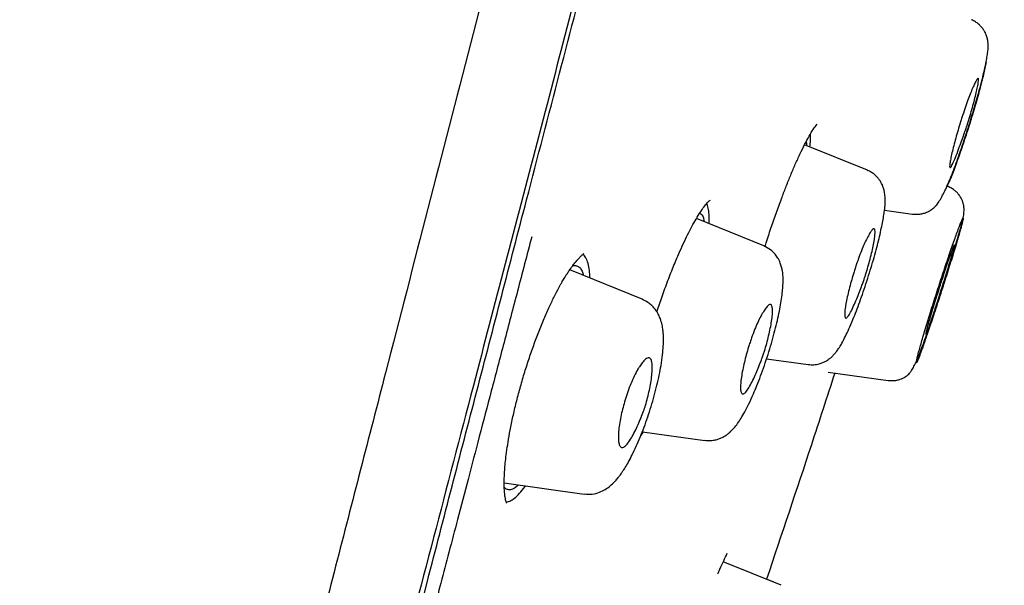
# Model space of a CAD drawing. Header units: millimetres. Extents: x 8 to 1894, y 12 to 2723.
# Tile 113 of 152: x 1458 to 1477, y 1808 to 1819. Entities that reach past the tile are written whole.
import ezdxf

# ---------------------------------------------------------------- set-up
doc = ezdxf.new("R2010")
doc.units = ezdxf.units.MM

msp = doc.modelspace()

# ---------------------------------------------------------------- linework, layer by layer
at = {"color": 7, "linetype": 'Continuous', "lineweight": 30}
for p, q in [((1474.133, 1815.809), (1472.927, 1816.296)), ((1475.683, 1815.497), (1475.666, 1815.504)), ((1474.463, 1815.034), (1475.002, 1814.958)), ((1472.144, 1814.353), (1470.849, 1814.876)), ((1469.808, 1813.327), (1468.414, 1813.89)), ((1472.197, 1812.18), (1472.996, 1812.068)), ((1473.377, 1811.923), (1474.531, 1811.761)), ((1469.81, 1810.779), (1471.013, 1810.61)), ((1467.156, 1809.795), (1468.692, 1809.579)), ((1467.195, 1809.425), (1467.263, 1809.441)), ((1472.479, 1807.828), (1471.363, 1808.278)), ((1472.479, 1807.828), (1472.196, 1807.942))]:
    msp.add_line(p, q, dxfattribs=at)
for points, knots in [([(1487.4, 1899.426), (1487.399, 1899.423), (1487.398, 1899.418), (1487.357, 1899.29), (1487.264, 1898.968), (1487.108, 1898.4), (1486.882, 1897.573), (1486.585, 1896.491), (1486.211, 1895.12), (1485.797, 1893.6), (1485.363, 1891.997), (1484.933, 1890.4), (1484.437, 1888.545), (1483.871, 1886.4), (1483.247, 1883.984), (1482.54, 1881.22), (1481.758, 1878.144), (1480.913, 1874.799), (1480.06, 1871.415), (1479.204, 1868.018), (1478.067, 1863.495), (1476.639, 1857.838), (1474.924, 1851.061), (1473.207, 1844.312), (1471.492, 1837.582), (1469.8, 1831.001), (1468.137, 1824.548), (1466.504, 1818.223), (1465.095, 1812.764), (1463.913, 1808.18), (1462.956, 1804.467), (1462.004, 1800.765), (1461.389, 1798.364), (1461.08, 1797.158)], [0, 0, 0, 0, 0.030104, 0.061035, 0.09217, 0.123409, 0.154679, 0.185995, 0.217455, 0.249147, 0.270468, 0.291994, 0.313775, 0.335843, 0.357877, 0.379688, 0.405541, 0.431088, 0.456365, 0.481427, 0.506312, 0.555772, 0.604988, 0.653967, 0.702726, 0.751547, 0.797345, 0.843352, 0.889543, 0.91688, 0.944369, 0.972053, 1, 1, 1, 1]), ([(1471.685, 1898.901), (1471.142, 1897.841), (1469.961, 1895.539), (1468.183, 1891.973), (1466.342, 1888.204), (1464.537, 1884.416), (1462.767, 1880.609), (1461.036, 1876.787), (1459.463, 1873.222), (1458.041, 1869.917), (1456.762, 1866.88), (1455.509, 1863.831), (1454.282, 1860.774), (1453.081, 1857.705), (1451.905, 1854.625), (1450.94, 1852.025), (1450.172, 1849.915), (1449.592, 1848.295), (1449.097, 1846.893), (1448.689, 1845.721), (1448.368, 1844.794), (1448.057, 1843.886), (1447.609, 1842.565), (1447.026, 1840.822), (1446.318, 1838.655), (1445.547, 1836.24), (1444.719, 1833.574), (1443.841, 1830.654), (1442.99, 1827.725), (1442.115, 1824.601), (1441.227, 1821.281), (1440.539, 1818.624), (1440.179, 1817.131), (1440.102, 1816.815)], [0, 0, 0, 0, 0.04053, 0.088045, 0.135595, 0.183282, 0.230864, 0.278465, 0.326058, 0.363494, 0.400885, 0.438222, 0.475671, 0.512992, 0.550367, 0.587873, 0.607366, 0.626802, 0.646436, 0.657945, 0.669039, 0.679817, 0.690625, 0.716501, 0.742365, 0.768208, 0.802768, 0.837361, 0.871979, 0.90659, 0.947748, 0.988943, 1, 1, 1, 1]), ([(1488.761, 1897.5), (1488.76, 1897.497), (1488.759, 1897.491), (1488.721, 1897.359), (1488.631, 1897.034), (1488.492, 1896.506), (1488.31, 1895.816), (1488.098, 1895.019), (1487.84, 1894.052), (1487.533, 1892.895), (1487.189, 1891.601), (1486.812, 1890.178), (1486.407, 1888.646), (1485.984, 1887.037), (1485.556, 1885.39), (1485.139, 1883.763), (1484.693, 1882.017), (1484.174, 1879.972), (1483.577, 1877.621), (1482.905, 1874.969), (1482.219, 1872.261), (1481.522, 1869.517), (1480.819, 1866.75), (1479.876, 1863.045), (1478.687, 1858.392), (1477.252, 1852.796), (1475.812, 1847.199), (1474.367, 1841.607), (1472.92, 1836.018), (1471.542, 1830.727), (1470.24, 1825.732), (1469.013, 1821.034), (1467.786, 1816.341), (1466.714, 1812.242), (1465.797, 1808.738), (1465.036, 1805.824), (1464.281, 1802.934), (1463.535, 1800.071), (1463.054, 1798.211), (1462.813, 1797.28)], [0, 0, 0, 0, 0.028657, 0.059931, 0.091243, 0.122575, 0.147653, 0.172734, 0.197819, 0.222923, 0.248054, 0.269019, 0.29001, 0.311027, 0.326807, 0.342593, 0.358374, 0.374143, 0.395141, 0.416114, 0.437061, 0.457985, 0.478885, 0.499763, 0.541481, 0.58316, 0.624802, 0.666395, 0.707959, 0.749543, 0.784513, 0.81951, 0.85453, 0.889572, 0.911613, 0.933673, 0.955754, 0.977859, 1, 1, 1, 1]), ([(1462.978, 1797.357), (1463.261, 1798.477), (1463.835, 1800.747), (1464.746, 1804.29), (1465.679, 1807.904), (1466.629, 1811.558), (1467.687, 1815.624), (1468.856, 1820.109), (1470.134, 1825.008), (1471.57, 1830.525), (1473.161, 1836.647), (1474.892, 1843.369), (1476.616, 1850.091), (1478.335, 1856.809), (1479.759, 1862.4), (1480.893, 1866.856), (1481.741, 1870.182), (1482.578, 1873.461), (1483.396, 1876.663), (1484.143, 1879.572), (1484.808, 1882.153), (1485.388, 1884.391), (1485.915, 1886.399), (1486.382, 1888.156), (1486.792, 1889.69), (1487.209, 1891.248), (1487.609, 1892.741), (1487.97, 1894.084), (1488.256, 1895.147), (1488.495, 1896.043), (1488.664, 1896.677), (1488.744, 1896.947), (1488.748, 1896.962), (1488.75, 1896.968)], [0, 0, 0, 0, 0.027138, 0.055003, 0.08282, 0.110676, 0.138617, 0.175382, 0.212333, 0.24942, 0.300022, 0.350603, 0.401162, 0.451703, 0.502314, 0.527759, 0.553282, 0.578767, 0.604175, 0.629695, 0.651006, 0.672223, 0.693523, 0.714853, 0.736105, 0.757346, 0.789248, 0.820987, 0.852367, 0.883608, 0.925248, 0.967075, 1, 1, 1, 1]), ([(1475.002, 1814.962), (1475.034, 1814.959), (1475.093, 1814.954), (1475.176, 1814.965), (1475.242, 1814.984), (1475.292, 1815.005), (1475.324, 1815.022), (1475.343, 1815.033), (1475.351, 1815.038), (1475.361, 1815.045), (1475.382, 1815.059), (1475.413, 1815.084), (1475.456, 1815.129), (1475.507, 1815.198), (1475.565, 1815.294), (1475.624, 1815.409), (1475.684, 1815.541), (1475.745, 1815.689), (1475.808, 1815.853), (1475.873, 1816.031), (1475.939, 1816.221), (1476.005, 1816.417), (1476.068, 1816.614), (1476.129, 1816.808), (1476.185, 1816.996), (1476.237, 1817.175), (1476.289, 1817.36), (1476.338, 1817.547), (1476.383, 1817.732), (1476.415, 1817.884), (1476.437, 1818.006), (1476.45, 1818.104), (1476.456, 1818.18), (1476.454, 1818.246), (1476.447, 1818.3), (1476.437, 1818.347), (1476.425, 1818.385), (1476.41, 1818.425), (1476.388, 1818.469), (1476.359, 1818.516), (1476.32, 1818.566), (1476.27, 1818.614), (1476.207, 1818.661), (1476.157, 1818.684), (1476.131, 1818.697)], [0, 0, 0, 0, 0.017973, 0.033584, 0.046395, 0.056152, 0.063318, 0.066268, 0.0679, 0.069963, 0.07553, 0.092766, 0.118159, 0.151406, 0.187668, 0.224199, 0.261044, 0.298272, 0.33599, 0.374369, 0.412841, 0.450479, 0.487279, 0.523243, 0.558403, 0.592821, 0.626328, 0.669609, 0.712408, 0.755181, 0.787369, 0.819746, 0.852083, 0.879331, 0.900173, 0.908487, 0.917128, 0.924843, 0.934236, 0.945693, 0.956597, 0.969462, 0.98405, 1, 1, 1, 1]), ([(1476.413, 1817.875), (1476.413, 1817.875), (1476.408, 1817.846), (1476.393, 1817.77), (1476.365, 1817.646), (1476.33, 1817.504), (1476.289, 1817.347), (1476.242, 1817.179), (1476.192, 1817.003), (1476.155, 1816.882), (1476.137, 1816.822)], [0, 0, 0, 0, 0.002026, 0.143734, 0.286227, 0.427826, 0.571103, 0.71526, 0.857413, 1, 1, 1, 1]), ([(1475.923, 1816.732), (1475.932, 1816.761), (1475.95, 1816.819), (1475.987, 1816.932), (1476.032, 1817.065), (1476.084, 1817.207), (1476.133, 1817.331), (1476.178, 1817.434), (1476.216, 1817.514), (1476.244, 1817.564), (1476.264, 1817.579), (1476.271, 1817.557), (1476.267, 1817.5), (1476.252, 1817.412), (1476.227, 1817.298), (1476.193, 1817.163), (1476.153, 1817.014), (1476.108, 1816.857), (1476.075, 1816.75), (1476.059, 1816.697), (1476.059, 1816.697), (1476.059, 1816.697), (1476.059, 1816.697), (1476.058, 1816.697), (1476.058, 1816.696), (1476.058, 1816.695), (1476.057, 1816.692), (1476.055, 1816.686), (1476.051, 1816.674), (1476.038, 1816.637), (1476.014, 1816.565), (1475.975, 1816.454), (1475.925, 1816.313), (1475.867, 1816.156), (1475.807, 1816.002), (1475.764, 1815.905), (1475.736, 1815.86), (1475.724, 1815.852), (1475.718, 1815.857), (1475.715, 1815.865), (1475.713, 1815.885), (1475.716, 1815.93), (1475.732, 1816.02), (1475.757, 1816.136), (1475.791, 1816.272), (1475.842, 1816.467), (1475.891, 1816.627), (1475.923, 1816.732)], [0, 0, 0, 0, 0.016284, 0.032256, 0.063798, 0.09444, 0.124432, 0.155574, 0.18672, 0.217832, 0.248887, 0.282158, 0.314774, 0.346894, 0.37843, 0.409348, 0.439863, 0.469678, 0.499128, 0.499143, 0.499154, 0.499174, 0.49921, 0.499275, 0.499395, 0.499618, 0.500048, 0.500914, 0.502774, 0.507095, 0.521696, 0.54311, 0.571059, 0.605777, 0.646983, 0.694864, 0.721393, 0.749517, 0.760996, 0.772325, 0.783535, 0.816798, 0.849144, 0.880864, 0.91171, 0.941902, 1, 1, 1, 1]), ([(1472.166, 1814.336), (1472.176, 1814.367), (1472.216, 1814.498), (1472.292, 1814.725), (1472.392, 1815.012), (1472.487, 1815.271), (1472.577, 1815.506), (1472.663, 1815.718), (1472.751, 1815.925), (1472.841, 1816.122), (1472.93, 1816.304), (1473.016, 1816.464), (1473.098, 1816.6), (1473.144, 1816.658), (1473.168, 1816.688)], [0, 0, 0, 0, 0.028699, 0.118733, 0.207686, 0.298321, 0.371178, 0.448269, 0.529624, 0.615279, 0.705212, 0.799353, 0.897622, 1, 1, 1, 1]), ([(1476.137, 1816.822), (1476.123, 1816.777), (1476.095, 1816.686), (1476.052, 1816.549), (1476.007, 1816.413), (1475.958, 1816.265), (1475.904, 1816.108), (1475.846, 1815.948), (1475.791, 1815.8), (1475.74, 1815.668), (1475.699, 1815.568), (1475.677, 1815.52), (1475.669, 1815.503)], [0, 0, 0, 0, 0.087172, 0.174089, 0.261666, 0.350793, 0.46705, 0.584158, 0.700317, 0.81615, 0.932922, 1, 1, 1, 1]), ([(1473.028, 1816.255), (1473.034, 1816.299), (1473.047, 1816.404), (1473.043, 1816.466), (1473.041, 1816.503)], [0, 0, 0, 0, 0.416787, 1, 1, 1, 1]), ([(1472.957, 1816.351), (1472.957, 1816.35), (1472.962, 1816.335), (1472.962, 1816.308), (1472.962, 1816.282)], [0, 0, 0, 0, 0.069699, 1, 1, 1, 1]), ([(1472.996, 1812.071), (1473.033, 1812.068), (1473.102, 1812.062), (1473.199, 1812.079), (1473.274, 1812.104), (1473.327, 1812.13), (1473.365, 1812.153), (1473.397, 1812.176), (1473.435, 1812.205), (1473.48, 1812.248), (1473.526, 1812.301), (1473.574, 1812.366), (1473.622, 1812.441), (1473.671, 1812.529), (1473.729, 1812.646), (1473.798, 1812.797), (1473.869, 1812.965), (1473.938, 1813.142), (1474.005, 1813.323), (1474.073, 1813.519), (1474.141, 1813.725), (1474.205, 1813.931), (1474.263, 1814.129), (1474.314, 1814.317), (1474.358, 1814.491), (1474.394, 1814.651), (1474.424, 1814.794), (1474.447, 1814.922), (1474.465, 1815.043), (1474.476, 1815.154), (1474.477, 1815.264), (1474.469, 1815.357), (1474.452, 1815.437), (1474.433, 1815.493), (1474.415, 1815.535), (1474.396, 1815.572), (1474.368, 1815.617), (1474.327, 1815.668), (1474.276, 1815.719), (1474.21, 1815.768), (1474.158, 1815.792), (1474.131, 1815.805)], [0, 0, 0, 0, 0.022588, 0.041996, 0.057685, 0.069393, 0.077079, 0.084092, 0.098766, 0.11908, 0.140595, 0.16095, 0.191013, 0.219936, 0.257452, 0.298075, 0.341747, 0.376536, 0.413174, 0.451703, 0.491381, 0.530077, 0.567708, 0.604319, 0.639716, 0.673922, 0.706968, 0.738865, 0.769627, 0.808045, 0.842666, 0.874052, 0.895573, 0.913971, 0.919427, 0.927139, 0.93926, 0.951216, 0.965497, 0.981874, 1, 1, 1, 1]), ([(1474.531, 1811.764), (1474.561, 1811.762), (1474.618, 1811.757), (1474.697, 1811.767), (1474.761, 1811.784), (1474.808, 1811.803), (1474.84, 1811.819), (1474.857, 1811.829), (1474.864, 1811.834), (1474.868, 1811.836), (1474.877, 1811.842), (1474.894, 1811.854), (1474.918, 1811.872), (1474.949, 1811.905), (1474.986, 1811.957), (1475.029, 1812.033), (1475.076, 1812.133), (1475.126, 1812.252), (1475.18, 1812.391), (1475.239, 1812.55), (1475.302, 1812.731), (1475.37, 1812.932), (1475.442, 1813.149), (1475.515, 1813.373), (1475.587, 1813.596), (1475.655, 1813.81), (1475.718, 1814.01), (1475.775, 1814.193), (1475.825, 1814.358), (1475.869, 1814.502), (1475.905, 1814.627), (1475.938, 1814.742), (1475.965, 1814.841), (1475.985, 1814.945), (1475.994, 1815.038), (1475.988, 1815.112), (1475.977, 1815.165), (1475.961, 1815.214), (1475.934, 1815.271), (1475.9, 1815.324), (1475.86, 1815.372), (1475.814, 1815.416), (1475.754, 1815.46), (1475.706, 1815.482), (1475.681, 1815.493)], [0, 0, 0, 0, 0.016048, 0.030114, 0.041768, 0.050756, 0.056958, 0.060349, 0.060935, 0.061572, 0.063075, 0.067301, 0.081434, 0.103374, 0.132946, 0.166892, 0.201893, 0.237961, 0.275095, 0.313311, 0.352669, 0.393323, 0.435456, 0.477405, 0.518058, 0.557451, 0.595647, 0.632411, 0.667734, 0.701646, 0.734165, 0.765308, 0.804642, 0.841695, 0.877446, 0.90399, 0.916748, 0.928364, 0.939634, 0.952375, 0.961495, 0.972652, 0.985607, 1, 1, 1, 1]), ([(1470.089, 1813.083), (1470.122, 1813.181), (1470.191, 1813.387), (1470.301, 1813.687), (1470.416, 1813.981), (1470.522, 1814.23), (1470.617, 1814.437), (1470.701, 1814.609), (1470.784, 1814.766), (1470.865, 1814.906), (1470.941, 1815.027), (1471.011, 1815.125), (1471.073, 1815.199), (1471.102, 1815.221), (1471.117, 1815.232)], [0, 0, 0, 0, 0.088269, 0.185378, 0.28166, 0.37701, 0.447952, 0.518502, 0.59037, 0.665833, 0.744735, 0.826861, 0.911997, 1, 1, 1, 1]), ([(1471.091, 1814.779), (1471.092, 1814.784), (1471.097, 1814.853), (1471.092, 1814.956), (1471.079, 1815.085), (1471.058, 1815.138), (1471.047, 1815.165)], [0, 0, 0, 0, 0.02682, 0.353359, 0.677433, 1, 1, 1, 1]), ([(1470.916, 1814.979), (1470.927, 1814.973), (1470.955, 1814.959), (1470.982, 1814.904), (1470.991, 1814.843), (1470.996, 1814.817)], [0, 0, 0, 0, 0.302991, 0.706471, 1, 1, 1, 1]), ([(1475.609, 1813.642), (1475.628, 1813.702), (1475.666, 1813.822), (1475.721, 1813.996), (1475.773, 1814.162), (1475.82, 1814.316), (1475.862, 1814.456), (1475.898, 1814.578), (1475.927, 1814.682), (1475.95, 1814.766), (1475.964, 1814.824), (1475.972, 1814.86), (1475.974, 1814.879), (1475.971, 1814.884), (1475.964, 1814.874), (1475.949, 1814.844), (1475.926, 1814.789), (1475.896, 1814.713), (1475.86, 1814.616), (1475.818, 1814.5), (1475.771, 1814.366), (1475.719, 1814.217), (1475.664, 1814.056), (1475.607, 1813.885), (1475.548, 1813.707), (1475.489, 1813.525), (1475.431, 1813.343), (1475.374, 1813.164), (1475.32, 1812.989), (1475.269, 1812.823), (1475.222, 1812.668), (1475.181, 1812.528), (1475.146, 1812.406), (1475.117, 1812.302), (1475.095, 1812.218), (1475.08, 1812.155), (1475.073, 1812.114), (1475.073, 1812.098), (1475.081, 1812.106), (1475.096, 1812.138), (1475.119, 1812.193), (1475.146, 1812.264), (1475.175, 1812.342), (1475.204, 1812.424), (1475.236, 1812.516), (1475.275, 1812.629), (1475.322, 1812.767), (1475.376, 1812.928), (1475.428, 1813.086), (1475.477, 1813.234), (1475.521, 1813.37), (1475.565, 1813.506), (1475.594, 1813.596), (1475.609, 1813.642)], [0, 0, 0, 0, 0.020842, 0.041615, 0.062672, 0.083603, 0.104295, 0.125122, 0.145827, 0.166766, 0.187589, 0.203429, 0.219007, 0.23448, 0.250006, 0.270769, 0.291703, 0.312493, 0.333563, 0.354263, 0.374967, 0.395791, 0.416508, 0.437465, 0.458415, 0.479115, 0.499938, 0.520728, 0.541699, 0.562558, 0.583598, 0.604295, 0.625026, 0.645822, 0.666534, 0.687514, 0.708431, 0.729115, 0.749941, 0.770626, 0.791572, 0.812389, 0.828237, 0.843817, 0.859286, 0.874805, 0.895569, 0.916497, 0.937289, 0.953201, 0.968851, 0.984397, 1, 1, 1, 1]), ([(1473.877, 1813.852), (1473.887, 1813.882), (1473.905, 1813.94), (1473.943, 1814.053), (1473.99, 1814.186), (1474.046, 1814.327), (1474.101, 1814.448), (1474.154, 1814.549), (1474.199, 1814.626), (1474.235, 1814.674), (1474.258, 1814.685), (1474.271, 1814.675), (1474.28, 1814.651), (1474.283, 1814.598), (1474.273, 1814.504), (1474.253, 1814.385), (1474.224, 1814.247), (1474.176, 1814.054), (1474.126, 1813.876), (1474.079, 1813.734), (1474.056, 1813.667), (1474.023, 1813.576), (1473.98, 1813.46), (1473.925, 1813.323), (1473.866, 1813.186), (1473.808, 1813.065), (1473.755, 1812.979), (1473.723, 1812.957), (1473.707, 1812.97), (1473.698, 1812.994), (1473.695, 1813.048), (1473.704, 1813.144), (1473.725, 1813.264), (1473.754, 1813.402), (1473.8, 1813.595), (1473.847, 1813.75), (1473.877, 1813.852)], [0, 0, 0, 0, 0.016405, 0.032462, 0.064076, 0.094663, 0.124487, 0.155638, 0.186793, 0.217918, 0.248983, 0.266542, 0.283947, 0.317738, 0.350512, 0.382296, 0.41294, 0.442758, 0.499054, 0.50973, 0.522249, 0.536709, 0.561826, 0.591093, 0.624418, 0.662024, 0.703728, 0.749476, 0.767367, 0.78485, 0.81908, 0.852001, 0.883874, 0.914549, 0.944134, 1, 1, 1, 1]), ([(1467.685, 1814.525), (1467.594, 1814.178), (1467.416, 1813.5), (1467.157, 1812.512), (1466.912, 1811.579), (1466.681, 1810.701), (1466.465, 1809.877), (1466.27, 1809.136), (1466.096, 1808.472), (1465.942, 1807.883), (1465.813, 1807.391), (1465.708, 1806.989), (1465.646, 1806.749), (1465.607, 1806.602), (1465.592, 1806.542), (1465.576, 1806.483), (1465.561, 1806.424), (1465.546, 1806.366), (1465.531, 1806.309), (1465.516, 1806.252), (1465.396, 1805.792), (1465.175, 1804.941), (1464.857, 1803.714), (1464.55, 1802.524), (1464.254, 1801.372), (1463.97, 1800.258), (1463.697, 1799.182), (1463.52, 1798.484), (1463.433, 1798.139)], [0, 0, 0, 0, 0.062296, 0.121394, 0.177285, 0.229965, 0.279431, 0.325682, 0.363726, 0.399286, 0.432365, 0.452839, 0.472233, 0.475916, 0.479557, 0.483157, 0.486714, 0.490231, 0.493705, 0.497138, 0.500529, 0.577418, 0.652428, 0.725605, 0.796956, 0.86647, 0.934149, 1, 1, 1, 1]), ([(1471.013, 1810.613), (1471.044, 1810.61), (1471.102, 1810.604), (1471.187, 1810.614), (1471.261, 1810.632), (1471.329, 1810.659), (1471.39, 1810.691), (1471.444, 1810.728), (1471.507, 1810.779), (1471.572, 1810.847), (1471.643, 1810.937), (1471.707, 1811.036), (1471.78, 1811.162), (1471.859, 1811.317), (1471.938, 1811.488), (1472.013, 1811.669), (1472.084, 1811.852), (1472.156, 1812.052), (1472.225, 1812.262), (1472.289, 1812.472), (1472.346, 1812.676), (1472.394, 1812.87), (1472.434, 1813.051), (1472.466, 1813.218), (1472.49, 1813.37), (1472.506, 1813.507), (1472.515, 1813.638), (1472.515, 1813.753), (1472.505, 1813.854), (1472.491, 1813.926), (1472.474, 1813.982), (1472.46, 1814.021), (1472.442, 1814.063), (1472.411, 1814.123), (1472.357, 1814.199), (1472.267, 1814.287), (1472.187, 1814.327), (1472.142, 1814.349)], [0, 0, 0, 0, 0.01922, 0.037038, 0.053181, 0.067484, 0.083743, 0.099139, 0.114682, 0.146651, 0.180064, 0.215649, 0.25425, 0.295921, 0.340614, 0.376173, 0.413614, 0.452986, 0.49343, 0.532931, 0.57147, 0.609096, 0.645634, 0.681136, 0.715642, 0.74917, 0.781734, 0.821119, 0.853298, 0.878455, 0.889022, 0.899433, 0.909863, 0.922244, 0.941691, 0.967921, 1, 1, 1, 1]), ([(1475.507, 1813.519), (1475.518, 1813.555), (1475.541, 1813.625), (1475.574, 1813.725), (1475.622, 1813.873), (1475.679, 1814.045), (1475.733, 1814.202), (1475.769, 1814.298), (1475.79, 1814.346), (1475.801, 1814.366), (1475.806, 1814.37), (1475.808, 1814.37), (1475.808, 1814.37), (1475.809, 1814.37), (1475.809, 1814.368), (1475.809, 1814.363), (1475.807, 1814.35), (1475.798, 1814.314), (1475.78, 1814.245), (1475.751, 1814.144), (1475.712, 1814.016), (1475.666, 1813.863), (1475.612, 1813.691), (1475.564, 1813.54), (1475.526, 1813.421), (1475.499, 1813.336), (1475.456, 1813.204), (1475.402, 1813.038), (1475.345, 1812.869), (1475.305, 1812.753), (1475.277, 1812.683), (1475.262, 1812.653), (1475.257, 1812.653), (1475.258, 1812.679), (1475.267, 1812.723), (1475.281, 1812.78), (1475.295, 1812.828), (1475.318, 1812.91), (1475.352, 1813.023), (1475.398, 1813.173), (1475.45, 1813.341), (1475.488, 1813.459), (1475.507, 1813.519)], [0, 0, 0, 0, 0.019972, 0.039009, 0.057374, 0.107125, 0.149349, 0.184204, 0.211487, 0.231453, 0.2438, 0.248169, 0.248695, 0.253593, 0.258528, 0.266368, 0.280581, 0.30626, 0.336357, 0.367093, 0.398831, 0.431358, 0.464683, 0.498969, 0.515265, 0.531239, 0.54694, 0.59135, 0.632235, 0.669849, 0.704017, 0.734598, 0.761903, 0.785626, 0.822862, 0.832169, 0.851743, 0.871811, 0.902374, 0.934025, 0.966479, 1, 1, 1, 1]), ([(1467.2, 1809.403), (1467.201, 1809.403), (1467.202, 1809.405), (1467.192, 1809.431), (1467.183, 1809.468), (1467.172, 1809.525), (1467.162, 1809.604), (1467.155, 1809.713), (1467.155, 1809.829), (1467.159, 1809.946), (1467.167, 1810.071), (1467.18, 1810.214), (1467.201, 1810.385), (1467.231, 1810.585), (1467.271, 1810.815), (1467.323, 1811.069), (1467.386, 1811.338), (1467.458, 1811.613), (1467.539, 1811.891), (1467.627, 1812.167), (1467.721, 1812.439), (1467.821, 1812.703), (1467.923, 1812.954), (1468.024, 1813.182), (1468.118, 1813.378), (1468.195, 1813.527), (1468.258, 1813.64), (1468.306, 1813.722), (1468.349, 1813.792), (1468.391, 1813.856), (1468.433, 1813.918), (1468.479, 1813.981), (1468.528, 1814.044), (1468.579, 1814.102), (1468.627, 1814.152), (1468.669, 1814.19), (1468.683, 1814.197), (1468.691, 1814.201)], [0, 0, 0, 0, 0.0196504, 0.043343, 0.0649806, 0.0846198, 0.1133989, 0.1422317, 0.168672, 0.1916925, 0.2138738, 0.2391546, 0.2675789, 0.299142, 0.3338296, 0.3711621, 0.4088811, 0.4466991, 0.4845919, 0.5226125, 0.5607806, 0.5990772, 0.6374601, 0.6752504, 0.7091624, 0.738771, 0.7594125, 0.7773476, 0.7925713, 0.8073712, 0.8254703, 0.8430997, 0.8638116, 0.8899338, 0.9214816, 0.9582435, 1, 1, 1, 1]), ([(1468.801, 1813.734), (1468.8, 1813.769), (1468.797, 1813.866), (1468.776, 1813.989), (1468.738, 1814.1), (1468.7, 1814.165), (1468.67, 1814.18), (1468.663, 1814.183)], [0, 0, 0, 0, 0.145616, 0.400359, 0.65911, 0.917432, 1, 1, 1, 1]), ([(1468.463, 1813.959), (1468.467, 1813.961), (1468.499, 1813.976), (1468.548, 1813.971), (1468.608, 1813.94), (1468.652, 1813.877), (1468.67, 1813.812), (1468.678, 1813.784)], [0, 0, 0, 0, 0.0406645, 0.2953617, 0.5490933, 0.8026331, 1, 1, 1, 1]), ([(1468.692, 1809.582), (1468.744, 1809.578), (1468.844, 1809.572), (1468.983, 1809.609), (1469.1, 1809.667), (1469.195, 1809.736), (1469.269, 1809.806), (1469.331, 1809.877), (1469.379, 1809.939), (1469.427, 1810.006), (1469.483, 1810.092), (1469.547, 1810.201), (1469.618, 1810.336), (1469.693, 1810.495), (1469.77, 1810.674), (1469.844, 1810.863), (1469.914, 1811.061), (1469.979, 1811.263), (1470.039, 1811.468), (1470.092, 1811.672), (1470.135, 1811.868), (1470.172, 1812.065), (1470.198, 1812.251), (1470.213, 1812.415), (1470.217, 1812.535), (1470.215, 1812.627), (1470.209, 1812.713), (1470.196, 1812.81), (1470.171, 1812.91), (1470.136, 1813), (1470.103, 1813.064), (1470.072, 1813.111), (1470.037, 1813.156), (1469.987, 1813.21), (1469.91, 1813.274), (1469.844, 1813.306), (1469.807, 1813.323)], [0, 0, 0, 0, 0.034588, 0.066657, 0.095545, 0.123919, 0.153372, 0.177214, 0.196186, 0.218598, 0.245378, 0.276507, 0.311957, 0.35009, 0.388222, 0.42644, 0.464737, 0.503096, 0.541525, 0.580082, 0.618772, 0.656553, 0.701656, 0.740602, 0.773438, 0.794314, 0.816527, 0.842107, 0.871911, 0.893613, 0.911898, 0.925986, 0.93575, 0.951315, 0.972927, 1, 1, 1, 1]), ([(1471.85, 1812.407), (1471.859, 1812.436), (1471.878, 1812.495), (1471.916, 1812.608), (1471.965, 1812.741), (1472.025, 1812.881), (1472.085, 1813.001), (1472.144, 1813.099), (1472.196, 1813.174), (1472.24, 1813.22), (1472.27, 1813.229), (1472.289, 1813.217), (1472.303, 1813.19), (1472.312, 1813.134), (1472.31, 1813.034), (1472.295, 1812.911), (1472.27, 1812.771), (1472.228, 1812.579), (1472.18, 1812.402), (1472.132, 1812.255), (1472.105, 1812.18), (1472.069, 1812.082), (1472.021, 1811.963), (1471.962, 1811.828), (1471.9, 1811.7), (1471.838, 1811.591), (1471.78, 1811.517), (1471.741, 1811.499), (1471.718, 1811.514), (1471.703, 1811.541), (1471.694, 1811.599), (1471.697, 1811.699), (1471.711, 1811.823), (1471.736, 1811.963), (1471.777, 1812.155), (1471.821, 1812.307), (1471.85, 1812.407)], [0, 0, 0, 0, 0.016438, 0.032519, 0.064144, 0.094717, 0.124507, 0.155654, 0.186794, 0.217935, 0.249005, 0.267204, 0.285148, 0.319781, 0.353008, 0.384948, 0.415386, 0.444686, 0.499029, 0.511751, 0.525956, 0.541756, 0.568052, 0.597779, 0.630624, 0.66698, 0.706636, 0.749495, 0.767934, 0.785884, 0.820831, 0.854179, 0.88615, 0.916688, 0.9458, 1, 1, 1, 1]), ([(1469.477, 1811.39), (1469.486, 1811.416), (1469.502, 1811.469), (1469.539, 1811.575), (1469.589, 1811.706), (1469.655, 1811.853), (1469.702, 1811.943), (1469.731, 1811.992), (1469.741, 1812.009), (1469.767, 1812.049), (1469.813, 1812.113), (1469.879, 1812.186), (1469.926, 1812.205), (1469.954, 1812.193), (1469.966, 1812.181), (1469.983, 1812.155), (1469.998, 1812.099), (1470.003, 1811.995), (1469.994, 1811.868), (1469.975, 1811.725), (1469.939, 1811.535), (1469.891, 1811.344), (1469.831, 1811.167), (1469.783, 1811.041), (1469.726, 1810.908), (1469.664, 1810.775), (1469.597, 1810.652), (1469.529, 1810.55), (1469.465, 1810.483), (1469.419, 1810.47), (1469.389, 1810.486), (1469.368, 1810.516), (1469.352, 1810.577), (1469.347, 1810.682), (1469.355, 1810.809), (1469.374, 1810.952), (1469.409, 1811.143), (1469.451, 1811.293), (1469.477, 1811.39)], [0, 0, 0, 0, 0.01441, 0.029045, 0.059485, 0.091219, 0.124512, 0.128313, 0.133307, 0.139499, 0.165372, 0.201759, 0.248943, 0.261468, 0.273897, 0.286115, 0.32147, 0.355091, 0.387155, 0.417423, 0.446274, 0.49896, 0.520127, 0.544317, 0.571232, 0.601171, 0.633789, 0.669487, 0.708088, 0.749475, 0.768419, 0.786802, 0.822404, 0.856141, 0.888205, 0.918612, 0.947305, 1, 1, 1, 1]), ([(1473.506, 1811.905), (1473.357, 1811.445), (1472.927, 1810.122), (1472.484, 1808.803), (1472.196, 1807.942)], [0, 0, 0, 0, 0.34714, 1, 1, 1, 1]), ([(1469.776, 1810.693), (1469.782, 1810.701), (1469.799, 1810.723), (1469.818, 1810.755), (1469.831, 1810.776)], [0, 0, 0, 0, 0.33893, 1, 1, 1, 1]), ([(1467.433, 1809.756), (1467.413, 1809.738), (1467.363, 1809.694), (1467.294, 1809.662), (1467.225, 1809.66), (1467.179, 1809.68), (1467.16, 1809.711), (1467.156, 1809.717)], [0, 0, 0, 0, 0.171893, 0.427556, 0.681009, 0.93443, 1, 1, 1, 1]), ([(1467.263, 1809.441), (1467.292, 1809.458), (1467.351, 1809.49), (1467.45, 1809.591), (1467.521, 1809.674), (1467.561, 1809.734), (1467.564, 1809.738)], [0, 0, 0, 0, 0.325241, 0.648908, 0.976165, 1, 1, 1, 1]), ([(1471.261, 1808.047), (1471.274, 1808.077), (1471.313, 1808.168), (1471.374, 1808.303), (1471.419, 1808.396), (1471.442, 1808.443)], [0, 0, 0, 0, 0.193293, 0.591581, 1, 1, 1, 1])]:
    msp.add_open_spline(points, degree=3, knots=knots, dxfattribs=at)

doc.saveas('drawing.dxf')
